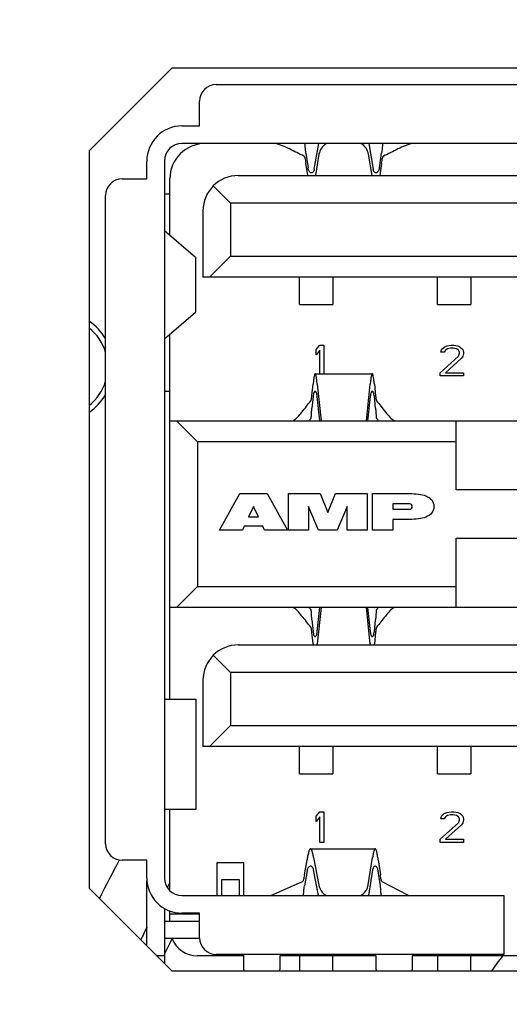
# Model space of a CAD drawing. Header units: millimetres. Extents: x 26 to 553, y 35 to 400.
# Tile 7 of 43: x 117.14 to 120.69, y 97.91 to 105.04. Entities that reach past the tile are written whole.
import ezdxf
from ezdxf.enums import TextEntityAlignment as Align

# ---------------------------------------------------------------- set-up
doc = ezdxf.new("R2010")
doc.units = ezdxf.units.MM
doc.header["$LTSCALE"] = 32.67
doc.layers.get('0').update_dxf_attribs({"linetype": 'CONTINUOUS'})
doc.layers.add('20_ALL_FEATURES', color=7, linetype='CONTINUOUS')
doc.layers.add('51__DRAFT_DIMS', color=7, linetype='CONTINUOUS')
doc.styles.get("Standard").update_dxf_attribs({"font": 'simfang.ttf'})
doc.dimstyles.new('DIMSTYLE_1', dxfattribs={"dimtxt": 3, "dimasz": 3, "dimexe": 2.5, "dimexo": 0.5, "dimgap": 0.75, "dimtad": 1, "dimlfac": 2.5, "dimdsep": 46, "dimtxsty": 'STANDARD', "dimblk": '_FILLED', "dimblk1": '_FILLED', "dimblk2": '_FILLED', "dimcen": 0.09, "dimclrt": 3, "dimazin": 2, "dimtp": 0.5, "dimtm": 0.5, "dimtfac": 1, "dimtofl": 0, "dimtmove": 0, "dimatfit": 3, "dimldrblk": '_FILLED', "dimfxl": 1, "dimtolj": 1, "dimarcsym": 0})

# ---------------------------------------------------------------- blocks, each defined once
blk = doc.blocks.new('_FILLED')
at = {"color": 0, "linetype": 'ByBlock'}
blk.add_solid([(0, 0), (-1, 0.1667), (-1, -0.1667)], dxfattribs=at)
blk = doc.blocks.new('*D3')
at = {"layer": '51__DRAFT_DIMS', "color": 4}
for p, q in [((124.2127, 173.0293), (27.3405, 173.0293)), ((29.8405, 173.0293), (29.8405, 118.0293)), ((29.8405, 63.0293), (29.8405, 118.0293)), ((54.2127, 63.0293), (27.3405, 63.0293))]:
    blk.add_line(p, q, dxfattribs=at)
at = {"layer": '51__DRAFT_DIMS', "color": 4, "xscale": 3, "yscale": 3, "zscale": 3}
for p, rotation in [((29.8405, 173.0293), 90), ((29.8405, 63.0293), 270)]:
    blk.add_blockref('_FILLED', p, dxfattribs=dict(at, rotation=rotation))
at = {"layer": '51__DRAFT_DIMS', "color": 3}
blk.add_text('275', height=3, rotation=90, dxfattribs=at).set_placement((29.0905, 118.0293), align=Align.CENTER)

msp = doc.modelspace()

# ---------------------------------------------------------------- linework, layer by layer
at = {"layer": '20_ALL_FEATURES', "color": 7}
for p, q in [((118.2407, 104.6898), (117.6407, 104.0898)), ((123.1327, 104.6898), (118.2407, 104.6898)), ((118.5615, 104.5698), (122.8095, 104.5698)), ((118.4415, 104.271), (118.4415, 104.4498)), ((118.3135, 104.271), (118.4415, 104.271)), ((123.0575, 104.1438), (118.3135, 104.1438)), ((119.2721, 103.957), (119.304, 104.1438)), ((119.6669, 104.1438), (119.6988, 103.957)), ((117.6407, 104.0898), (117.6407, 98.7498)), ((119.2112, 104.0746), (119.2271, 103.9678)), ((119.3063, 104.0675), (119.2798, 103.9118)), ((119.6912, 103.9118), (119.6646, 104.0675)), ((119.7439, 103.9678), (119.7598, 104.0746)), ((118.0583, 103.8878), (118.0583, 104.0158)), ((118.1855, 104.0158), (118.1855, 98.8238)), ((119.2243, 103.9118), (119.2112, 104.0001)), ((119.7598, 104.0001), (119.7466, 103.9118)), ((118.7215, 103.9118), (122.6495, 103.9118)), ((117.8795, 103.8878), (118.0583, 103.8878)), ((118.2255, 103.4763), (118.2255, 103.8878)), ((118.1855, 103.7798), (118.2255, 103.7798)), ((118.6655, 103.7118), (118.5404, 103.8368)), ((117.7595, 99.0718), (117.7595, 103.7678)), ((122.7055, 103.7118), (118.6655, 103.7118)), ((118.6655, 103.7118), (118.6655, 103.3278)), ((118.4655, 103.6558), (118.4655, 103.1758)), ((118.4121, 103.3169), (118.1861, 103.5099)), ((118.4135, 103.3146), (118.4131, 103.3134)), ((118.4135, 102.9251), (118.4135, 103.3146)), ((118.5135, 103.1758), (118.6655, 103.3278)), ((118.6655, 103.3278), (122.7055, 103.3278)), ((122.9055, 103.1758), (118.4655, 103.1758)), ((119.1655, 102.9778), (119.1655, 103.1758)), ((119.4055, 103.1758), (119.4055, 102.9778)), ((120.1655, 102.9778), (120.1655, 103.1758)), ((120.4055, 103.1758), (120.4055, 102.9778)), ((118.1861, 102.7298), (118.4121, 102.9227)), ((119.1655, 102.9778), (119.4055, 102.9778)), ((120.1655, 102.9778), (120.4055, 102.9778)), ((118.2255, 100.1198), (118.2255, 102.7633)), ((119.2855, 102.6504), (119.3135, 102.6838)), ((119.2855, 102.6123), (119.2855, 102.6504)), ((119.3135, 102.6457), (119.2855, 102.6123)), ((119.3135, 102.6838), (119.3415, 102.6838)), ((119.3135, 102.4758), (119.3135, 102.6457)), ((119.3415, 102.6838), (119.3415, 102.4758)), ((120.1901, 102.6314), (120.1948, 102.6504)), ((120.2135, 102.6314), (120.1901, 102.6314)), ((120.1948, 102.6504), (120.2135, 102.6695)), ((120.2135, 102.6695), (120.2321, 102.679)), ((120.2228, 102.6457), (120.2135, 102.6314)), ((120.2368, 102.6552), (120.2228, 102.6457)), ((120.2321, 102.679), (120.2648, 102.6838)), ((120.2601, 102.66), (120.2368, 102.6552)), ((120.2788, 102.66), (120.2601, 102.66)), ((120.2648, 102.6838), (120.2835, 102.6838)), ((120.3021, 102.6552), (120.2788, 102.66)), ((120.2835, 102.6838), (120.3115, 102.679)), ((120.3161, 102.6457), (120.3021, 102.6552)), ((120.3115, 102.679), (120.3301, 102.6695)), ((120.3255, 102.6314), (120.3161, 102.6457)), ((120.3255, 102.6219), (120.3255, 102.6314)), ((120.3301, 102.6695), (120.3488, 102.6504)), ((120.3488, 102.6504), (120.3535, 102.6314)), ((120.3535, 102.6314), (120.3535, 102.6219)), ((120.1855, 102.4836), (120.3161, 102.6028)), ((120.3395, 102.5885), (120.2228, 102.4836)), ((120.3161, 102.6028), (120.3255, 102.6219)), ((120.3488, 102.6028), (120.3395, 102.5885)), ((120.3535, 102.6219), (120.3488, 102.6028)), ((119.2786, 102.4758), (119.6924, 102.4758)), ((120.1855, 102.4598), (120.1855, 102.4836)), ((120.3535, 102.4598), (120.1855, 102.4598)), ((120.2228, 102.4836), (120.3535, 102.4836)), ((120.3535, 102.4836), (120.3535, 102.4598)), ((118.2255, 102.3478), (118.1855, 102.3478)), ((119.2547, 102.3164), (119.2636, 102.4008)), ((119.2936, 102.4008), (119.3215, 102.1358)), ((119.6495, 102.1358), (119.6774, 102.4008)), ((119.7073, 102.4008), (119.7162, 102.3164)), ((119.2636, 102.3109), (119.2547, 102.2264)), ((119.312, 102.1358), (119.2936, 102.3109)), ((119.6774, 102.3109), (119.6589, 102.1358)), ((119.7162, 102.2264), (119.7073, 102.3109)), ((118.2255, 102.1358), (123.1455, 102.1358)), ((118.4255, 101.9838), (118.2735, 102.1358)), ((120.3015, 101.6358), (120.3015, 102.1358)), ((120.3015, 101.9838), (118.4255, 101.9838)), ((118.4255, 101.9838), (118.4255, 100.9358)), ((121.0695, 101.6358), (120.3015, 101.6358)), ((118.5855, 101.3438), (118.7318, 101.6078)), ((118.7318, 101.6078), (118.9313, 101.6078)), ((118.9313, 101.6078), (119.0776, 101.3438)), ((119.0859, 101.6078), (119.3154, 101.6078)), ((119.0859, 101.3438), (119.0859, 101.6078)), ((119.3154, 101.6078), (119.3705, 101.4713)), ((119.3705, 101.4713), (119.4257, 101.6078)), ((119.4257, 101.6078), (119.6552, 101.6078)), ((119.6552, 101.6078), (119.6552, 101.3438)), ((119.6948, 101.6078), (119.963, 101.6078)), ((119.6948, 101.3438), (119.6948, 101.6078)), ((118.8308, 101.5142), (118.7954, 101.4383)), ((118.8668, 101.4383), (118.8308, 101.5142)), ((119.2311, 101.5142), (119.2311, 101.3438)), ((119.3032, 101.3438), (119.2311, 101.5142)), ((119.51, 101.5142), (119.4379, 101.3438)), ((119.51, 101.3438), (119.51, 101.5142)), ((119.963, 101.5338), (119.8406, 101.5338)), ((119.8406, 101.5338), (119.8406, 101.4946)), ((119.8406, 101.4946), (119.963, 101.4946)), ((118.7954, 101.4383), (118.8668, 101.4383)), ((119.963, 101.4209), (119.8406, 101.4209)), ((119.8406, 101.4209), (119.8406, 101.3438)), ((118.7514, 101.3438), (118.5855, 101.3438)), ((118.7644, 101.3718), (118.7514, 101.3438)), ((118.8984, 101.3718), (118.7644, 101.3718)), ((118.9117, 101.3438), (118.8984, 101.3718)), ((119.0776, 101.3438), (118.9117, 101.3438)), ((119.2311, 101.3438), (119.0859, 101.3438)), ((119.4379, 101.3438), (119.3032, 101.3438)), ((119.6552, 101.3438), (119.51, 101.3438)), ((119.8406, 101.3438), (119.6948, 101.3438)), ((120.3015, 101.2838), (121.0695, 101.2838)), ((120.3015, 100.7838), (120.3015, 101.2838)), ((118.2735, 100.7838), (118.4255, 100.9358)), ((118.4255, 100.9358), (120.3015, 100.9358)), ((123.1455, 100.7838), (118.2255, 100.7838)), ((119.2936, 100.6087), (119.312, 100.7838)), ((119.3215, 100.7838), (119.2936, 100.5188)), ((119.6774, 100.5188), (119.6495, 100.7838)), ((119.6589, 100.7838), (119.6774, 100.6087)), ((119.2547, 100.6932), (119.2636, 100.6087)), ((119.7073, 100.6087), (119.7162, 100.6932)), ((119.2636, 100.5188), (119.2547, 100.6033)), ((119.7162, 100.6033), (119.7073, 100.5188)), ((118.7215, 100.5118), (122.6495, 100.5118)), ((118.5404, 100.4368), (118.6655, 100.3118)), ((122.7055, 100.3118), (118.6655, 100.3118)), ((118.6655, 100.3118), (118.6655, 99.9278)), ((118.4655, 100.2558), (118.4655, 99.7758)), ((118.1861, 100.1198), (118.4135, 100.1198)), ((118.4135, 100.1198), (118.4135, 99.3198)), ((118.5135, 99.7758), (118.6655, 99.9278)), ((118.6655, 99.9278), (122.7055, 99.9278)), ((122.9055, 99.7758), (118.4655, 99.7758)), ((119.1655, 99.5778), (119.1655, 99.7758)), ((119.4055, 99.7758), (119.4055, 99.5778)), ((120.1655, 99.5778), (120.1655, 99.7758)), ((120.4055, 99.7758), (120.4055, 99.5778)), ((119.1655, 99.5778), (119.4055, 99.5778)), ((120.1655, 99.5778), (120.4055, 99.5778)), ((118.4135, 99.3198), (118.1861, 99.3198)), ((118.2255, 98.7309), (118.2255, 99.3198)), ((119.2855, 99.2704), (119.3135, 99.3038)), ((119.3135, 99.3038), (119.3415, 99.3038)), ((119.3415, 99.3038), (119.3415, 99.0798)), ((120.1948, 99.2704), (120.2135, 99.2895)), ((120.2135, 99.2895), (120.2321, 99.299)), ((120.2321, 99.299), (120.2648, 99.3038)), ((120.2601, 99.28), (120.2368, 99.2752)), ((120.2788, 99.28), (120.2601, 99.28)), ((120.2648, 99.3038), (120.2835, 99.3038)), ((120.3021, 99.2752), (120.2788, 99.28)), ((120.2835, 99.3038), (120.3115, 99.299)), ((120.3115, 99.299), (120.3301, 99.2895)), ((120.3301, 99.2895), (120.3488, 99.2704)), ((119.2855, 99.2323), (119.2855, 99.2704)), ((119.3135, 99.2657), (119.2855, 99.2323)), ((119.3135, 99.0798), (119.3135, 99.2657)), ((120.1855, 99.1036), (120.3161, 99.2228)), ((120.1901, 99.2514), (120.1948, 99.2704)), ((120.2135, 99.2514), (120.1901, 99.2514)), ((120.2228, 99.2657), (120.2135, 99.2514)), ((120.2368, 99.2752), (120.2228, 99.2657)), ((120.3395, 99.2085), (120.2228, 99.1036)), ((120.3161, 99.2657), (120.3021, 99.2752)), ((120.3255, 99.2514), (120.3161, 99.2657)), ((120.3161, 99.2228), (120.3255, 99.2419)), ((120.3255, 99.2419), (120.3255, 99.2514)), ((120.3488, 99.2228), (120.3395, 99.2085)), ((120.3488, 99.2704), (120.3535, 99.2514)), ((120.3535, 99.2419), (120.3488, 99.2228)), ((120.3535, 99.2514), (120.3535, 99.2419)), ((119.3415, 99.0798), (119.3135, 99.0798)), ((120.1855, 99.0798), (120.1855, 99.1036)), ((120.3535, 99.0798), (120.1855, 99.0798)), ((120.2228, 99.1036), (120.3535, 99.1036)), ((120.3535, 99.1036), (120.3535, 99.0798)), ((119.2449, 99.0358), (119.7137, 99.0358)), ((118.0583, 98.9518), (117.8795, 98.9518)), ((118.0583, 98.8238), (118.0583, 98.9518)), ((118.5695, 98.9358), (118.7615, 98.9358)), ((118.5695, 98.6958), (118.5695, 98.9358)), ((118.7615, 98.6958), (118.7615, 98.9358)), ((119.201, 98.8463), (119.2196, 98.9558)), ((119.2672, 98.9725), (119.3048, 98.7709)), ((119.6634, 98.7734), (119.6948, 98.9725)), ((119.7351, 98.9558), (119.7508, 98.8463)), ((119.2196, 98.8758), (119.201, 98.7663)), ((119.302, 98.6958), (119.2672, 98.8826)), ((119.6948, 98.8826), (119.6653, 98.6958)), ((119.7508, 98.7663), (119.7351, 98.8758)), ((118.0583, 98.3322), (118.0583, 98.8018)), ((118.6015, 98.8118), (118.7287, 98.8118)), ((118.6015, 98.6958), (118.6015, 98.8118)), ((118.7287, 98.8118), (118.7287, 98.6958)), ((118.9582, 98.6963), (119.187, 98.7991)), ((119.7627, 98.7991), (119.9572, 98.6958)), ((117.6407, 98.7498), (118.2407, 98.1498)), ((118.3135, 98.6958), (120.6455, 98.6958)), ((120.6455, 98.6958), (120.6455, 98.2698)), ((118.1855, 98.603), (118.1855, 98.205)), ((118.2255, 98.5118), (118.2255, 98.5843)), ((118.2255, 98.5638), (118.4415, 98.5638)), ((118.4415, 98.5686), (118.3135, 98.5686)), ((118.4415, 98.3898), (118.4415, 98.5686)), ((118.1855, 98.5118), (118.4415, 98.5118)), ((118.4416, 98.3846), (118.1855, 98.3846)), ((118.1855, 98.2598), (118.1307, 98.2598)), ((118.7615, 98.2598), (118.4255, 98.2598)), ((120.6455, 98.2698), (118.5615, 98.2698)), ((118.7615, 98.1598), (118.7615, 98.2698)), ((119.7215, 98.2598), (119.0215, 98.2598)), ((119.0215, 98.2598), (119.0215, 98.1598)), ((119.1655, 98.2598), (119.1655, 98.1498)), ((119.4055, 98.1498), (119.4055, 98.2598)), ((119.7215, 98.1598), (119.7215, 98.2598)), ((121.3895, 98.2598), (119.9815, 98.2598)), ((119.9815, 98.2598), (119.9815, 98.1598)), ((120.1655, 98.2598), (120.1655, 98.1498)), ((120.4055, 98.1498), (120.4055, 98.2598)), ((118.2407, 98.1498), (123.1327, 98.1498))]:
    msp.add_line(p, q, dxfattribs=at)
for centre, radius, start, end in [((124.7127, 95.2293), 19.4, 120.76675, 58.70981), ((118.5615, 104.4498), 0.12, 90, 180), ((118.3135, 104.0158), 0.2552, 90, 180), ((118.3135, 104.0158), 0.128, 90, 180), ((118.4815, 103.8878), 0.256, 90, 180), ((118.7215, 103.6558), 0.256, 90, 180), ((117.8795, 103.7678), 0.12, 90, 180), ((117.4153, 102.5266), 0.4, 30.63505, 55.70791), ((117.4153, 102.5266), 0.3599, 16.9293, 51.21612), ((117.4153, 102.5266), 0.3599, 308.78388, 343.0707), ((117.4153, 102.5266), 0.4, 304.29217, 329.36518), ((119.6145, 101.8218), 0.4937, 137.93947, 140.50275), ((119.3472, 101.8138), 0.5059, 39.52836, 42.0297), ((119.963, 101.5142), 0.0196, 270, 90), ((119.6238, 101.1058), 0.5059, 219.52831, 222.02964), ((119.3564, 101.0978), 0.4937, 317.93942, 320.50269), ((118.7215, 100.2558), 0.256, 90, 180), ((120.869, 100.6879), 1.6143, 186.01166, 186.26108), ((117.6881, 100.6878), 1.6143, 353.73974, 353.98921), ((121.2828, 100.6878), 1.6143, 186.01079, 186.26026), ((118.1019, 100.6879), 1.6143, 353.73865, 353.98807), ((117.8795, 99.0718), 0.12, 180, 270), ((124.7127, 95.2293), 7.8, 151.47923, 153.78159), ((118.3135, 98.8238), 0.2552, 180, 270), ((118.3135, 98.8238), 0.128, 180, 270), ((124.7127, 95.2293), 7.4, 151.24214, 151.55432), ((124.7127, 95.2293), 7.4, 154.05955, 154.83788), ((124.7127, 95.2293), 7.2, 154.01495, 155.03525), ((118.4255, 98.4598), 0.2, 202.09381, 270), ((118.5615, 98.3898), 0.12, 180, 270), ((124.7127, 95.2293), 5.08, 143.37511, 144.90508), ((118.8135, 98.1598), 0.052, 180, 191.09754), ((118.9695, 98.1598), 0.052, 348.90246, 360), ((119.7735, 98.1598), 0.052, 180, 191.09754), ((119.9295, 98.1598), 0.052, 348.90246, 360)]:
    msp.add_arc(centre, radius, start, end, dxfattribs=at)
for points, knots in [([(119.1974, 104.0529), (119.1618, 104.0684), (119.1108, 104.0961), (119.0416, 104.1281), (119.0059, 104.1399), (118.9881, 104.1438)], [0, 0, 0, 0, 0.509367, 0.760164, 1, 1, 1, 1]), ([(119.2112, 104.0746), (119.2102, 104.0813), (119.2072, 104.1043), (119.2056, 104.1274), (119.2046, 104.1438)], [0, 0, 0, 0, 0.290298, 1, 1, 1, 1]), ([(119.3598, 104.1438), (119.3461, 104.1344), (119.3222, 104.1124), (119.3088, 104.0823), (119.3063, 104.0675)], [0, 0, 0, 0, 0.527428, 1, 1, 1, 1]), ([(119.6646, 104.0675), (119.6621, 104.0823), (119.6487, 104.1124), (119.6249, 104.1344), (119.6111, 104.1438)], [0, 0, 0, 0, 0.472572, 1, 1, 1, 1]), ([(119.7663, 104.1438), (119.766, 104.1391), (119.7646, 104.1159), (119.7625, 104.0928), (119.7598, 104.0746)], [0, 0, 0, 0, 0.207225, 1, 1, 1, 1]), ([(119.9829, 104.1438), (119.965, 104.1399), (119.9293, 104.1281), (119.8601, 104.0961), (119.8092, 104.0684), (119.7736, 104.0529)], [0, 0, 0, 0, 0.239834, 0.490633, 1, 1, 1, 1]), ([(119.1974, 104.0529), (119.1981, 104.0526), (119.1995, 104.0511), (119.202, 104.046), (119.2049, 104.0358), (119.2081, 104.0197), (119.2101, 104.0071), (119.2112, 104.0001)], [0, 0, 0, 0, 0.041839, 0.106222, 0.310764, 0.612956, 1, 1, 1, 1]), ([(119.7598, 104.0001), (119.7608, 104.0071), (119.7628, 104.0197), (119.7661, 104.0358), (119.7689, 104.046), (119.7715, 104.0511), (119.7728, 104.0526), (119.7736, 104.0529)], [0, 0, 0, 0, 0.387044, 0.689237, 0.893778, 0.958162, 1, 1, 1, 1]), ([(119.2523, 103.931), (119.2496, 103.931), (119.2435, 103.9331), (119.2361, 103.9409), (119.2302, 103.9528), (119.2279, 103.9624), (119.2271, 103.9678)], [0, 0, 0, 0, 0.170367, 0.383413, 0.658241, 1, 1, 1, 1]), ([(119.2721, 103.957), (119.2715, 103.9532), (119.2697, 103.9463), (119.2651, 103.9378), (119.2592, 103.9323), (119.2544, 103.931), (119.2523, 103.931)], [0, 0, 0, 0, 0.333327, 0.601274, 0.815559, 1, 1, 1, 1]), ([(119.7187, 103.931), (119.7165, 103.931), (119.7118, 103.9323), (119.7059, 103.9378), (119.7013, 103.9463), (119.6995, 103.9532), (119.6988, 103.957)], [0, 0, 0, 0, 0.184428, 0.398726, 0.666677, 1, 1, 1, 1]), ([(119.7439, 103.9678), (119.7431, 103.9624), (119.7408, 103.9528), (119.7348, 103.9409), (119.7275, 103.9331), (119.7214, 103.931), (119.7187, 103.931)], [0, 0, 0, 0, 0.341765, 0.616582, 0.829628, 1, 1, 1, 1]), ([(118.4121, 103.3169), (118.4123, 103.3167), (118.413, 103.3161), (118.4135, 103.3152), (118.4135, 103.3146)], [0, 0, 0, 0, 0.303862, 1, 1, 1, 1]), ([(118.4135, 102.9251), (118.4135, 102.9249), (118.4133, 102.9239), (118.4127, 102.9232), (118.4121, 102.9227)], [0, 0, 0, 0, 0.21386, 1, 1, 1, 1]), ([(119.2786, 102.4758), (119.2778, 102.4758), (119.276, 102.4741), (119.2735, 102.4676), (119.2703, 102.4534), (119.2669, 102.43), (119.2647, 102.4115), (119.2636, 102.4008)], [0, 0, 0, 0, 0.029044, 0.082461, 0.276704, 0.585993, 1, 1, 1, 1]), ([(119.2936, 102.4008), (119.2924, 102.4115), (119.2903, 102.43), (119.2869, 102.4534), (119.2837, 102.4676), (119.2811, 102.4741), (119.2793, 102.4758), (119.2786, 102.4758)], [0, 0, 0, 0, 0.414001, 0.723292, 0.917539, 0.970956, 1, 1, 1, 1]), ([(119.6924, 102.4758), (119.6916, 102.4758), (119.6898, 102.4741), (119.6873, 102.4676), (119.6841, 102.4534), (119.6806, 102.43), (119.6785, 102.4115), (119.6774, 102.4008)], [0, 0, 0, 0, 0.029044, 0.082461, 0.276704, 0.585993, 1, 1, 1, 1]), ([(119.7073, 102.4008), (119.7062, 102.4115), (119.7041, 102.43), (119.7007, 102.4534), (119.6975, 102.4676), (119.6949, 102.4741), (119.6931, 102.4758), (119.6924, 102.4758)], [0, 0, 0, 0, 0.414001, 0.723292, 0.917539, 0.970956, 1, 1, 1, 1]), ([(119.2786, 102.3486), (119.2768, 102.3486), (119.274, 102.3466), (119.2715, 102.3429), (119.2685, 102.3366), (119.2656, 102.3258), (119.2642, 102.3163), (119.2636, 102.3109)], [0, 0, 0, 0, 0.123114, 0.21162, 0.322673, 0.615414, 1, 1, 1, 1]), ([(119.2936, 102.3109), (119.293, 102.3163), (119.2916, 102.3258), (119.2886, 102.3366), (119.2856, 102.3429), (119.2831, 102.3466), (119.2803, 102.3486), (119.2786, 102.3486)], [0, 0, 0, 0, 0.384583, 0.677326, 0.788382, 0.876887, 1, 1, 1, 1]), ([(119.6924, 102.3486), (119.6906, 102.3486), (119.6878, 102.3466), (119.6853, 102.3429), (119.6823, 102.3366), (119.6794, 102.3258), (119.678, 102.3163), (119.6774, 102.3109)], [0, 0, 0, 0, 0.123113, 0.211618, 0.322672, 0.615414, 1, 1, 1, 1]), ([(119.7073, 102.3109), (119.7068, 102.3163), (119.7053, 102.3258), (119.7024, 102.3366), (119.6994, 102.3429), (119.6969, 102.3466), (119.6941, 102.3486), (119.6924, 102.3486)], [0, 0, 0, 0, 0.384583, 0.677324, 0.788381, 0.876886, 1, 1, 1, 1]), ([(119.1181, 102.1358), (119.1302, 102.1425), (119.1533, 102.1628), (119.184, 102.1992), (119.215, 102.2397), (119.2366, 102.2667), (119.248, 102.2793)], [0, 0, 0, 0, 0.213542, 0.466897, 0.737912, 1, 1, 1, 1]), ([(119.248, 102.2793), (119.2489, 102.2803), (119.2501, 102.2844), (119.2517, 102.2918), (119.2532, 102.303), (119.2542, 102.3115), (119.2547, 102.3164)], [0, 0, 0, 0, 0.110019, 0.316328, 0.615766, 1, 1, 1, 1]), ([(119.7162, 102.3164), (119.7167, 102.3115), (119.7177, 102.303), (119.7193, 102.2918), (119.7209, 102.2844), (119.722, 102.2803), (119.7229, 102.2793)], [0, 0, 0, 0, 0.384235, 0.683673, 0.889981, 1, 1, 1, 1]), ([(119.7229, 102.2793), (119.7343, 102.2667), (119.7559, 102.2397), (119.7869, 102.1992), (119.8177, 102.1628), (119.8408, 102.1425), (119.8529, 102.1358)], [0, 0, 0, 0, 0.262088, 0.533103, 0.786458, 1, 1, 1, 1]), ([(119.248, 102.1525), (119.2487, 102.1533), (119.2497, 102.1559), (119.2504, 102.1607), (119.251, 102.1674), (119.2516, 102.1799), (119.2524, 102.1998), (119.2537, 102.2169), (119.2547, 102.2264)], [0, 0, 0, 0, 0.042186, 0.107334, 0.197303, 0.31201, 0.612426, 1, 1, 1, 1]), ([(119.7162, 102.2264), (119.7172, 102.2169), (119.7186, 102.1998), (119.7194, 102.1799), (119.72, 102.1674), (119.7205, 102.1607), (119.7213, 102.1559), (119.7222, 102.1533), (119.7229, 102.1525)], [0, 0, 0, 0, 0.387574, 0.687989, 0.802696, 0.892665, 0.957813, 1, 1, 1, 1]), ([(119.963, 101.6078), (120.008, 101.6079), (120.0702, 101.6014), (120.1253, 101.5667), (120.1388, 101.5354), (120.1387, 101.5142)], [0, 0, 0, 0, 0.500603, 0.764662, 1, 1, 1, 1]), ([(120.1387, 101.5142), (120.1388, 101.4928), (120.1251, 101.4616), (120.0698, 101.4272), (120.0078, 101.4208), (119.963, 101.4209)], [0, 0, 0, 0, 0.236964, 0.500597, 1, 1, 1, 1]), ([(119.248, 100.6403), (119.2366, 100.6529), (119.215, 100.6799), (119.184, 100.7204), (119.1533, 100.7569), (119.1302, 100.7771), (119.1181, 100.7838)], [0, 0, 0, 0, 0.262088, 0.533103, 0.786458, 1, 1, 1, 1]), ([(119.8529, 100.7838), (119.8408, 100.7771), (119.8177, 100.7569), (119.7869, 100.7204), (119.7559, 100.6799), (119.7343, 100.6529), (119.7229, 100.6403)], [0, 0, 0, 0, 0.213542, 0.466897, 0.737912, 1, 1, 1, 1]), ([(119.2547, 100.6932), (119.2537, 100.7028), (119.2524, 100.7198), (119.2516, 100.7397), (119.251, 100.7522), (119.2504, 100.7589), (119.2497, 100.7637), (119.2487, 100.7663), (119.248, 100.7671)], [0, 0, 0, 0, 0.387574, 0.687989, 0.802696, 0.892665, 0.957813, 1, 1, 1, 1]), ([(119.7229, 100.7671), (119.7222, 100.7663), (119.7213, 100.7637), (119.7205, 100.7589), (119.72, 100.7522), (119.7194, 100.7397), (119.7186, 100.7198), (119.7172, 100.7028), (119.7162, 100.6932)], [0, 0, 0, 0, 0.042186, 0.107334, 0.197303, 0.31201, 0.612426, 1, 1, 1, 1]), ([(119.2547, 100.6033), (119.2542, 100.6081), (119.2532, 100.6166), (119.2517, 100.6278), (119.2501, 100.6353), (119.2489, 100.6393), (119.248, 100.6403)], [0, 0, 0, 0, 0.384235, 0.683673, 0.889981, 1, 1, 1, 1]), ([(119.7229, 100.6403), (119.722, 100.6393), (119.7209, 100.6353), (119.7193, 100.6278), (119.7177, 100.6166), (119.7167, 100.6081), (119.7162, 100.6033)], [0, 0, 0, 0, 0.110019, 0.316328, 0.615766, 1, 1, 1, 1]), ([(119.2636, 100.6087), (119.2642, 100.6033), (119.2656, 100.5938), (119.2685, 100.583), (119.2715, 100.5767), (119.274, 100.573), (119.2768, 100.571), (119.2786, 100.571)], [0, 0, 0, 0, 0.384583, 0.677324, 0.788381, 0.876886, 1, 1, 1, 1]), ([(119.2786, 100.571), (119.2803, 100.571), (119.2831, 100.573), (119.2856, 100.5767), (119.2886, 100.583), (119.2916, 100.5938), (119.293, 100.6033), (119.2936, 100.6087)], [0, 0, 0, 0, 0.123113, 0.211618, 0.322672, 0.615414, 1, 1, 1, 1]), ([(119.6774, 100.6087), (119.678, 100.6033), (119.6794, 100.5938), (119.6823, 100.583), (119.6853, 100.5767), (119.6878, 100.573), (119.6906, 100.571), (119.6924, 100.571)], [0, 0, 0, 0, 0.384583, 0.677326, 0.788382, 0.876887, 1, 1, 1, 1]), ([(119.6924, 100.571), (119.6941, 100.571), (119.6969, 100.573), (119.6994, 100.5767), (119.7024, 100.583), (119.7053, 100.5938), (119.7068, 100.6033), (119.7073, 100.6087)], [0, 0, 0, 0, 0.123114, 0.21162, 0.322673, 0.615414, 1, 1, 1, 1]), ([(119.2449, 99.0358), (119.2421, 99.0358), (119.2383, 99.0306), (119.235, 99.0233), (119.2319, 99.014), (119.2288, 99.0026), (119.2243, 98.9829), (119.2215, 98.9671), (119.2196, 98.9558)], [0, 0, 0, 0, 0.096621, 0.182038, 0.294749, 0.434369, 0.599663, 1, 1, 1, 1]), ([(119.2672, 98.9725), (119.2655, 98.9815), (119.263, 98.9942), (119.2591, 99.0098), (119.2563, 99.0188), (119.2536, 99.0261), (119.2506, 99.0319), (119.2472, 99.0358), (119.2449, 99.0358)], [0, 0, 0, 0, 0.399646, 0.563496, 0.701626, 0.813321, 0.898657, 1, 1, 1, 1]), ([(119.7137, 99.0358), (119.7116, 99.0358), (119.7087, 99.0317), (119.7063, 99.0261), (119.7028, 99.0152), (119.6989, 98.9973), (119.6962, 98.9815), (119.6948, 98.9725)], [0, 0, 0, 0, 0.093512, 0.177756, 0.289589, 0.594517, 1, 1, 1, 1]), ([(119.7351, 98.9558), (119.7335, 98.9671), (119.7305, 98.9868), (119.7259, 99.0095), (119.7221, 99.0232), (119.7195, 99.0299), (119.7171, 99.0342), (119.7147, 99.0358), (119.7137, 99.0358)], [0, 0, 0, 0, 0.404102, 0.710722, 0.82329, 0.907599, 0.964527, 1, 1, 1, 1]), ([(119.2453, 98.9087), (119.2426, 98.9087), (119.2366, 98.9069), (119.2289, 98.9001), (119.2228, 98.8894), (119.2204, 98.8806), (119.2196, 98.8758)], [0, 0, 0, 0, 0.183211, 0.399776, 0.669011, 1, 1, 1, 1]), ([(119.2672, 98.8826), (119.2665, 98.8865), (119.2645, 98.8935), (119.2593, 98.902), (119.2527, 98.9074), (119.2477, 98.9087), (119.2453, 98.9087)], [0, 0, 0, 0, 0.324411, 0.589026, 0.806963, 1, 1, 1, 1]), ([(119.7133, 98.9087), (119.7113, 98.9087), (119.7068, 98.9073), (119.7013, 98.9018), (119.697, 98.8933), (119.6954, 98.8865), (119.6948, 98.8826)], [0, 0, 0, 0, 0.177475, 0.389675, 0.660439, 1, 1, 1, 1]), ([(119.7351, 98.8758), (119.7344, 98.8806), (119.7325, 98.8891), (119.7274, 98.8998), (119.721, 98.9068), (119.7157, 98.9087), (119.7133, 98.9087)], [0, 0, 0, 0, 0.345206, 0.620562, 0.831987, 1, 1, 1, 1]), ([(119.201, 98.8463), (119.1999, 98.84), (119.1979, 98.8289), (119.1946, 98.8145), (119.1917, 98.8054), (119.1891, 98.8008), (119.1877, 98.7995), (119.187, 98.7991)], [0, 0, 0, 0, 0.382963, 0.682151, 0.887305, 0.95411, 1, 1, 1, 1]), ([(119.7627, 98.7991), (119.7621, 98.7995), (119.7609, 98.8009), (119.7587, 98.8055), (119.7563, 98.8146), (119.7534, 98.8289), (119.7517, 98.84), (119.7508, 98.8463)], [0, 0, 0, 0, 0.042517, 0.10758, 0.312218, 0.613355, 1, 1, 1, 1]), ([(119.1937, 98.6958), (119.1945, 98.7058), (119.1959, 98.7294), (119.1987, 98.7529), (119.201, 98.7663)], [0, 0, 0, 0, 0.426912, 1, 1, 1, 1]), ([(119.3048, 98.7709), (119.3075, 98.7563), (119.321, 98.7267), (119.3446, 98.7051), (119.3582, 98.6958)], [0, 0, 0, 0, 0.472825, 1, 1, 1, 1]), ([(119.6095, 98.6958), (119.6235, 98.7054), (119.6477, 98.7277), (119.661, 98.7584), (119.6634, 98.7734)], [0, 0, 0, 0, 0.527678, 1, 1, 1, 1]), ([(119.757, 98.6958), (119.7563, 98.7058), (119.7551, 98.7294), (119.7528, 98.7529), (119.7508, 98.7663)], [0, 0, 0, 0, 0.427009, 1, 1, 1, 1])]:
    msp.add_open_spline(points, degree=3, knots=knots, dxfattribs=at)

# ---------------------------------------------------------------- dimensions: what is measured, and where the dimension line sits
at = {"layer": '51__DRAFT_DIMS', "color": 4}
dim = msp.add_linear_dim(base=(29.8405, 173.0293), p1=(54.7127, 63.0293), p2=(124.7127, 173.0293), angle=90, dimstyle='DIMSTYLE_1', dxfattribs=at)
dim.commit()
dim.dimension.update_dxf_attribs({"geometry": '*D3', "text_midpoint": (29.8405, 117.9707), "dimtype": 160})

doc.saveas('drawing.dxf')
